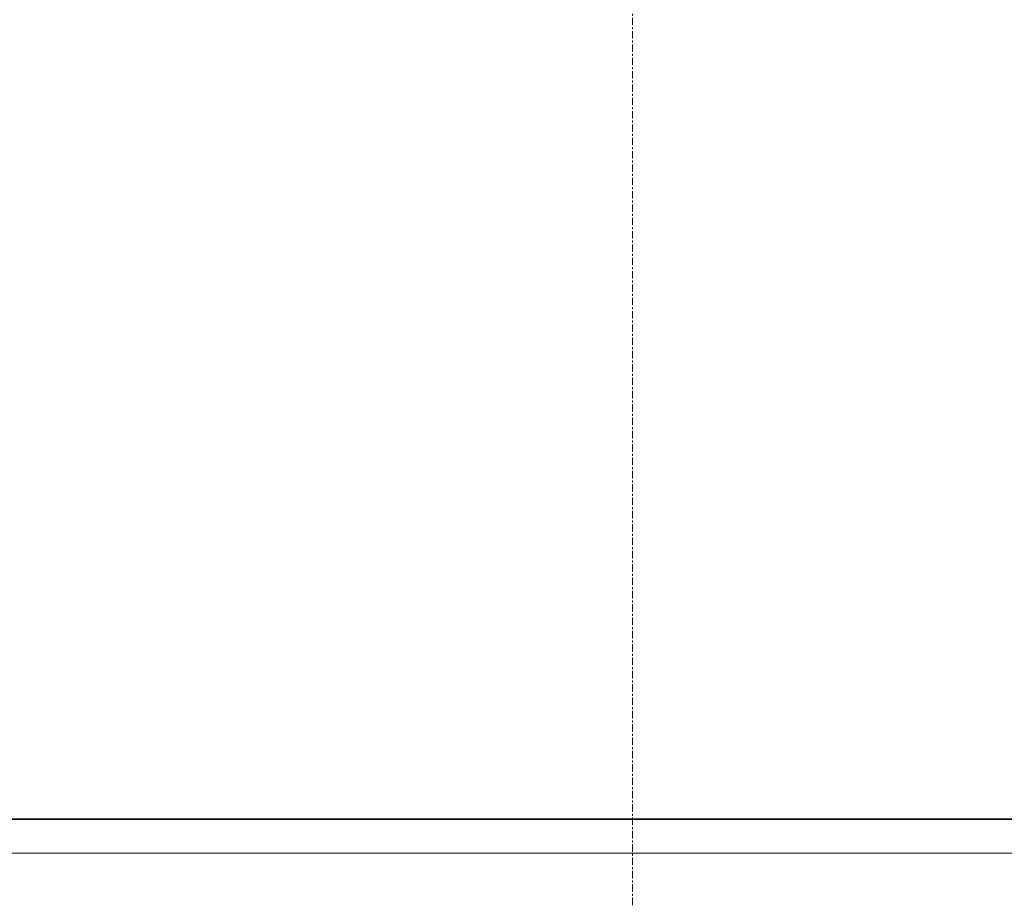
# Model space of a CAD drawing. Header units: millimetres. Extents: x 37681 to 219932, y -4585 to 8657.
# Tile 26 of 53: x 47114 to 48755, y 2468 to 3933. Entities that reach past the tile are written whole.
import ezdxf

# ---------------------------------------------------------------- set-up
doc = ezdxf.new("R2010")
doc.units = ezdxf.units.MM
doc.linetypes.add('ARC Grid Line', pattern=[22.225, 12.7, -3.175, 3.175, -3.175])
doc.linetypes.add('ARC Level Line', pattern=[32, 6, -5, 16, -5])
for name, color, linetype, lineweight in [('A--L$01A__Algemeen', 7, 'Continuous', 9), ('A--L$07A__Stramien', 1, 'Continuous', 13), ('A--L23__Vloeren', 3, 'Continuous', 9), ('A--LD30__DetailPenMiddel', 3, 'Continuous', 9), ('A--LR9__AlgVoorz', 7, 'Continuous', 9), ('AutoCAD onderlegger RVB 1e_dwg', 8, 'Continuous', 9), ('X-L0_C_projectielijn', 55, 'Continuous', 9), ('X-L21_C_buitenwanden', 10, 'Continuous', 30), ('X-L22_C_binnenwand', 250, 'Continuous', 15), ('X-L32_C_binnenwandopeningen', 3, 'Continuous', 9), ('X-L74_C_sanitair', 5, 'Continuous', 9)]:
    doc.layers.add(name, color=color, linetype=linetype, lineweight=lineweight)

# ---------------------------------------------------------------- blocks, each defined once
blk = doc.blocks.new('AutoCAD onderlegger RVB 1e_dwg_DVDVB_74_-S-_Wasbak-1528557-A')
at = {"layer": 'X-L74_C_sanitair'}
for p, q in [((48228.6, 2600), (48363.4, 2600)), ((48363.4, 2600), (48228.6, 2600)), ((48298.6, 2600), (48238.6, 2600)), ((48288.6, 2600), (48248.6, 2600)), ((48400.4, 2600), (48375.4, 2600)), ((48400.4, 2600), (48375.4, 2600)), ((48416.1, 2600), (48381.1, 2600)), ((48399.4, 2600), (48382.4, 2600))]:
    blk.add_line(p, q, dxfattribs=at)
at = {"layer": 'X-L74_C_sanitair', "flags": 128}
blk.add_lwpolyline([(48382.4, 2600), (48399.4, 2600), (48311.4, 2600)], dxfattribs=at)
at = {"layer": 'X-L74_C_sanitair'}
for points, weights in [([(48229.4, 2600), (48008.6, 2600), (48013.8, 2600)], [1, 0.707108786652, 1]), ([(48014.4, 2600), (48015.5, 2600), (48228.6, 2600)], [0.987271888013, 0.713617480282, 1]), ([(48014.5, 2600), (48014.4, 2600), (48014.4, 2600)], [1, 0.995118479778, 0.990399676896]), ([(48053.7, 2600), (48049.6, 2600), (48229.7, 2600)], [1, 0.707108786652, 1]), ([(48229.7, 2600), (48049.6, 2600), (48053.7, 2600)], [1, 0.707108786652, 1])]:
    blk.add_rational_spline(points, weights, degree=2, dxfattribs=at)
for points in [[(48013.8, 2600), (48014.5, 2600), (48014.5, 2600)], [(48054.5, 2600), (48054.1, 2600), (48053.7, 2600)], [(48053.7, 2600), (48054.1, 2600), (48054.5, 2600)], [(48228.6, 2600), (48346.9, 2600), (48464.4, 2600)], [(48464.4, 2600), (48346.9, 2600), (48229.4, 2600)]]:
    blk.add_open_spline(points, degree=2, dxfattribs=at)
blk = doc.blocks.new('AutoCAD onderlegger RVB 1e_dwg_DVDVB_74_-S-_Wasbak-1528558-A')
at = {"layer": 'X-L74_C_sanitair'}
for p, q in [((48228.6, 2600), (48363.4, 2600)), ((48363.4, 2600), (48228.6, 2600)), ((48298.6, 2600), (48238.6, 2600)), ((48288.6, 2600), (48248.6, 2600)), ((48400.4, 2600), (48375.4, 2600)), ((48400.4, 2600), (48375.4, 2600)), ((48416.1, 2600), (48381.1, 2600)), ((48399.4, 2600), (48382.4, 2600))]:
    blk.add_line(p, q, dxfattribs=at)
at = {"layer": 'X-L74_C_sanitair', "flags": 128}
blk.add_lwpolyline([(48382.4, 2600), (48399.4, 2600), (48311.4, 2600)], dxfattribs=at)
at = {"layer": 'X-L74_C_sanitair'}
for points, weights in [([(48229.4, 2600), (48008.6, 2600), (48013.8, 2600)], [1, 0.707108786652, 1]), ([(48014.4, 2600), (48015.5, 2600), (48228.6, 2600)], [0.987271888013, 0.713617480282, 1]), ([(48014.5, 2600), (48014.4, 2600), (48014.4, 2600)], [1, 0.995118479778, 0.990399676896]), ([(48053.7, 2600), (48049.6, 2600), (48229.7, 2600)], [1, 0.707108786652, 1]), ([(48229.7, 2600), (48049.6, 2600), (48053.7, 2600)], [1, 0.707108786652, 1])]:
    blk.add_rational_spline(points, weights, degree=2, dxfattribs=at)
for points in [[(48013.8, 2600), (48014.5, 2600), (48014.5, 2600)], [(48054.5, 2600), (48054.1, 2600), (48053.7, 2600)], [(48053.7, 2600), (48054.1, 2600), (48054.5, 2600)], [(48228.6, 2600), (48346.9, 2600), (48464.4, 2600)], [(48464.4, 2600), (48346.9, 2600), (48229.4, 2600)]]:
    blk.add_open_spline(points, degree=2, dxfattribs=at)
blk = doc.blocks.new('AutoCAD onderlegger RVB 1e_dwg_DVDVB_74_-S-_Wasbak-1528559-A')
at = {"layer": 'X-L74_C_sanitair'}
for p, q in [((48228.6, 2600), (48363.4, 2600)), ((48363.4, 2600), (48228.6, 2600)), ((48298.6, 2600), (48238.6, 2600)), ((48288.6, 2600), (48248.6, 2600)), ((48400.4, 2600), (48375.4, 2600)), ((48400.4, 2600), (48375.4, 2600)), ((48416.1, 2600), (48381.1, 2600)), ((48399.4, 2600), (48382.4, 2600))]:
    blk.add_line(p, q, dxfattribs=at)
at = {"layer": 'X-L74_C_sanitair', "flags": 128}
blk.add_lwpolyline([(48382.4, 2600), (48399.4, 2600), (48311.4, 2600)], dxfattribs=at)
at = {"layer": 'X-L74_C_sanitair'}
for points, weights in [([(48229.4, 2600), (48008.6, 2600), (48013.8, 2600)], [1, 0.707108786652, 1]), ([(48014.4, 2600), (48015.5, 2600), (48228.6, 2600)], [0.987271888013, 0.713617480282, 1]), ([(48014.5, 2600), (48014.4, 2600), (48014.4, 2600)], [1, 0.995118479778, 0.990399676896]), ([(48053.7, 2600), (48049.6, 2600), (48229.7, 2600)], [1, 0.707108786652, 1]), ([(48229.7, 2600), (48049.6, 2600), (48053.7, 2600)], [1, 0.707108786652, 1])]:
    blk.add_rational_spline(points, weights, degree=2, dxfattribs=at)
for points in [[(48013.8, 2600), (48014.5, 2600), (48014.5, 2600)], [(48054.5, 2600), (48054.1, 2600), (48053.7, 2600)], [(48053.7, 2600), (48054.1, 2600), (48054.5, 2600)], [(48228.6, 2600), (48346.9, 2600), (48464.4, 2600)], [(48464.4, 2600), (48346.9, 2600), (48229.4, 2600)]]:
    blk.add_open_spline(points, degree=2, dxfattribs=at)
blk = doc.blocks.new('AutoCAD onderlegger RVB 1e_dwg_DVDVB_74_-S-_Wasbak-1528564-A')
at = {"layer": 'X-L74_C_sanitair'}
for p, q in [((48228.6, 2600), (48363.4, 2600)), ((48363.4, 2600), (48228.6, 2600)), ((48298.6, 2600), (48238.6, 2600)), ((48288.6, 2600), (48248.6, 2600)), ((48400.4, 2600), (48375.4, 2600)), ((48400.4, 2600), (48375.4, 2600)), ((48416.1, 2600), (48381.1, 2600)), ((48399.4, 2600), (48382.4, 2600))]:
    blk.add_line(p, q, dxfattribs=at)
at = {"layer": 'X-L74_C_sanitair', "flags": 128}
blk.add_lwpolyline([(48382.4, 2600), (48399.4, 2600), (48311.4, 2600)], dxfattribs=at)
at = {"layer": 'X-L74_C_sanitair'}
for points, weights in [([(48229.4, 2600), (48008.6, 2600), (48013.8, 2600)], [1, 0.707108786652, 1]), ([(48014.4, 2600), (48015.5, 2600), (48228.6, 2600)], [0.987271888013, 0.713617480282, 1]), ([(48014.5, 2600), (48014.4, 2600), (48014.4, 2600)], [1, 0.995118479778, 0.990399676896]), ([(48053.7, 2600), (48049.6, 2600), (48229.7, 2600)], [1, 0.707108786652, 1]), ([(48229.7, 2600), (48049.6, 2600), (48053.7, 2600)], [1, 0.707108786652, 1])]:
    blk.add_rational_spline(points, weights, degree=2, dxfattribs=at)
for points in [[(48013.8, 2600), (48014.5, 2600), (48014.5, 2600)], [(48054.5, 2600), (48054.1, 2600), (48053.7, 2600)], [(48053.7, 2600), (48054.1, 2600), (48054.5, 2600)], [(48228.6, 2600), (48346.9, 2600), (48464.4, 2600)], [(48464.4, 2600), (48346.9, 2600), (48229.4, 2600)]]:
    blk.add_open_spline(points, degree=2, dxfattribs=at)
blk = doc.blocks.new('AutoCAD onderlegger RVB 1e_dwg_DVDVB_74_-S-_Wasbak-1528613-A')
at = {"layer": 'X-L74_C_sanitair'}
for p, q in [((48228.6, 2600), (48363.4, 2600)), ((48363.4, 2600), (48228.6, 2600)), ((48298.6, 2600), (48238.6, 2600)), ((48288.6, 2600), (48248.6, 2600)), ((48400.4, 2600), (48375.4, 2600)), ((48400.4, 2600), (48375.4, 2600)), ((48416.1, 2600), (48381.1, 2600)), ((48399.4, 2600), (48382.4, 2600))]:
    blk.add_line(p, q, dxfattribs=at)
at = {"layer": 'X-L74_C_sanitair', "flags": 128}
blk.add_lwpolyline([(48382.4, 2600), (48399.4, 2600), (48311.4, 2600)], dxfattribs=at)
at = {"layer": 'X-L74_C_sanitair'}
for points, weights in [([(48229.4, 2600), (48008.6, 2600), (48013.8, 2600)], [1, 0.707108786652, 1]), ([(48014.4, 2600), (48015.5, 2600), (48228.6, 2600)], [0.987271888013, 0.713617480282, 1]), ([(48014.5, 2600), (48014.4, 2600), (48014.4, 2600)], [1, 0.995118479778, 0.990399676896]), ([(48053.7, 2600), (48049.6, 2600), (48229.7, 2600)], [1, 0.707108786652, 1]), ([(48229.7, 2600), (48049.6, 2600), (48053.7, 2600)], [1, 0.707108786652, 1])]:
    blk.add_rational_spline(points, weights, degree=2, dxfattribs=at)
for points in [[(48013.8, 2600), (48014.5, 2600), (48014.5, 2600)], [(48054.5, 2600), (48054.1, 2600), (48053.7, 2600)], [(48053.7, 2600), (48054.1, 2600), (48054.5, 2600)], [(48228.6, 2600), (48346.9, 2600), (48464.4, 2600)], [(48464.4, 2600), (48346.9, 2600), (48229.4, 2600)]]:
    blk.add_open_spline(points, degree=2, dxfattribs=at)
blk = doc.blocks.new('AutoCAD onderlegger RVB 1e_dwg_DVDVB_74_-S-_Wasbak-1528614-A')
at = {"layer": 'X-L74_C_sanitair'}
for p, q in [((48228.6, 2600), (48363.4, 2600)), ((48363.4, 2600), (48228.6, 2600)), ((48298.6, 2600), (48238.6, 2600)), ((48288.6, 2600), (48248.6, 2600)), ((48400.4, 2600), (48375.4, 2600)), ((48400.4, 2600), (48375.4, 2600)), ((48416.1, 2600), (48381.1, 2600)), ((48399.4, 2600), (48382.4, 2600))]:
    blk.add_line(p, q, dxfattribs=at)
at = {"layer": 'X-L74_C_sanitair', "flags": 128}
blk.add_lwpolyline([(48382.4, 2600), (48399.4, 2600), (48311.4, 2600)], dxfattribs=at)
at = {"layer": 'X-L74_C_sanitair'}
for points, weights in [([(48229.4, 2600), (48008.6, 2600), (48013.8, 2600)], [1, 0.707108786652, 1]), ([(48014.4, 2600), (48015.5, 2600), (48228.6, 2600)], [0.987271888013, 0.713617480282, 1]), ([(48014.5, 2600), (48014.4, 2600), (48014.4, 2600)], [1, 0.995118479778, 0.990399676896]), ([(48053.7, 2600), (48049.6, 2600), (48229.7, 2600)], [1, 0.707108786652, 1]), ([(48229.7, 2600), (48049.6, 2600), (48053.7, 2600)], [1, 0.707108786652, 1])]:
    blk.add_rational_spline(points, weights, degree=2, dxfattribs=at)
for points in [[(48013.8, 2600), (48014.5, 2600), (48014.5, 2600)], [(48054.5, 2600), (48054.1, 2600), (48053.7, 2600)], [(48053.7, 2600), (48054.1, 2600), (48054.5, 2600)], [(48228.6, 2600), (48346.9, 2600), (48464.4, 2600)], [(48464.4, 2600), (48346.9, 2600), (48229.4, 2600)]]:
    blk.add_open_spline(points, degree=2, dxfattribs=at)
blk = doc.blocks.new('AutoCAD onderlegger RVB 1e_dwg_DVDVB_74_-S-_Wasbak-1528630-A')
at = {"layer": 'X-L74_C_sanitair'}
for p, q in [((48228.6, 2600), (48363.4, 2600)), ((48363.4, 2600), (48228.6, 2600)), ((48298.6, 2600), (48238.6, 2600)), ((48288.6, 2600), (48248.6, 2600)), ((48400.4, 2600), (48375.4, 2600)), ((48400.4, 2600), (48375.4, 2600)), ((48416.1, 2600), (48381.1, 2600)), ((48399.4, 2600), (48382.4, 2600))]:
    blk.add_line(p, q, dxfattribs=at)
at = {"layer": 'X-L74_C_sanitair', "flags": 128}
blk.add_lwpolyline([(48382.4, 2600), (48399.4, 2600), (48311.4, 2600)], dxfattribs=at)
at = {"layer": 'X-L74_C_sanitair'}
for points, weights in [([(48229.4, 2600), (48008.6, 2600), (48013.8, 2600)], [1, 0.707108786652, 1]), ([(48014.4, 2600), (48015.4, 2600), (48228.6, 2600)], [0.987340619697, 0.713581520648, 1]), ([(48014.5, 2600), (48014.4, 2600), (48014.4, 2600)], [1, 0.995145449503, 0.990451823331]), ([(48053.7, 2600), (48049.6, 2600), (48229.7, 2600)], [1, 0.707108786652, 1]), ([(48229.7, 2600), (48049.6, 2600), (48053.7, 2600)], [1, 0.707108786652, 1])]:
    blk.add_rational_spline(points, weights, degree=2, dxfattribs=at)
for points in [[(48013.8, 2600), (48014.5, 2600), (48014.5, 2600)], [(48054.5, 2600), (48054.1, 2600), (48053.7, 2600)], [(48053.7, 2600), (48054.1, 2600), (48054.5, 2600)], [(48228.6, 2600), (48346.9, 2600), (48464.4, 2600)], [(48464.4, 2600), (48346.9, 2600), (48229.4, 2600)]]:
    blk.add_open_spline(points, degree=2, dxfattribs=at)
blk = doc.blocks.new('AutoCAD onderlegger RVB 1e_dwg_DVDVB_74_-S-_Wasbak-1528631-A')
at = {"layer": 'X-L74_C_sanitair'}
for p, q in [((48228.6, 2600), (48363.4, 2600)), ((48363.4, 2600), (48228.6, 2600)), ((48298.6, 2600), (48238.6, 2600)), ((48288.6, 2600), (48248.6, 2600)), ((48400.4, 2600), (48375.4, 2600)), ((48400.4, 2600), (48375.4, 2600)), ((48416.1, 2600), (48381.1, 2600)), ((48399.4, 2600), (48382.4, 2600))]:
    blk.add_line(p, q, dxfattribs=at)
at = {"layer": 'X-L74_C_sanitair', "flags": 128}
blk.add_lwpolyline([(48382.4, 2600), (48399.4, 2600), (48311.4, 2600)], dxfattribs=at)
at = {"layer": 'X-L74_C_sanitair'}
for points, weights in [([(48229.4, 2600), (48008.6, 2600), (48013.8, 2600)], [1, 0.707108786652, 1]), ([(48014.4, 2600), (48015.4, 2600), (48228.6, 2600)], [0.987340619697, 0.713581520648, 1]), ([(48014.5, 2600), (48014.4, 2600), (48014.4, 2600)], [1, 0.995145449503, 0.990451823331]), ([(48053.7, 2600), (48049.6, 2600), (48229.7, 2600)], [1, 0.707108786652, 1]), ([(48229.7, 2600), (48049.6, 2600), (48053.7, 2600)], [1, 0.707108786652, 1])]:
    blk.add_rational_spline(points, weights, degree=2, dxfattribs=at)
for points in [[(48013.8, 2600), (48014.5, 2600), (48014.5, 2600)], [(48054.5, 2600), (48054.1, 2600), (48053.7, 2600)], [(48053.7, 2600), (48054.1, 2600), (48054.5, 2600)], [(48228.6, 2600), (48346.9, 2600), (48464.4, 2600)], [(48464.4, 2600), (48346.9, 2600), (48229.4, 2600)]]:
    blk.add_open_spline(points, degree=2, dxfattribs=at)
blk = doc.blocks.new('AutoCAD onderlegger RVB 1e_dwg_DVDVB_74_-S-_Aanrecht-1528669-A')
at = {"layer": 'X-L74_C_sanitair'}
for p, q in [((48614.4, 2600), (50414.4, 2600)), ((50414.4, 2600), (48614.4, 2600))]:
    blk.add_line(p, q, dxfattribs=at)
blk = doc.blocks.new('AutoCAD onderlegger RVB 1e_dwg_DVDVB_32_-S-_Raam-1528679-A')
at = {"layer": 'X-L32_C_binnenwandopeningen', "color": 1}
blk.add_line((48377.4, 2600), (48707.4, 2600), dxfattribs=at)
blk.add_line((48377.4, 2600), (48707.4, 2600), dxfattribs=at)
at = {"layer": 'X-L32_C_binnenwandopeningen'}
for p, q in [((48707.4, 2600), (48377.4, 2600)), ((48377.4, 2600), (48707.4, 2600))]:
    blk.add_line(p, q, dxfattribs=at)
blk = doc.blocks.new('AutoCAD onderlegger RVB 1e_dwg_DVDVB_32_-S-_Raam-1528680-A')
at = {"layer": 'X-L32_C_binnenwandopeningen', "color": 1}
blk.add_line((48377.4, 2600), (48707.4, 2600), dxfattribs=at)
blk.add_line((48377.4, 2600), (48707.4, 2600), dxfattribs=at)
at = {"layer": 'X-L32_C_binnenwandopeningen'}
for p, q in [((48707.4, 2600), (48377.4, 2600)), ((48377.4, 2600), (48707.4, 2600))]:
    blk.add_line(p, q, dxfattribs=at)
blk = doc.blocks.new('AutoCAD onderlegger RVB 1e_dwg_DVDVB_32_-S-_Raam-1528681-A')
at = {"layer": 'X-L32_C_binnenwandopeningen', "color": 1}
blk.add_line((48377.4, 2600), (48707.4, 2600), dxfattribs=at)
blk.add_line((48377.4, 2600), (48707.4, 2600), dxfattribs=at)
at = {"layer": 'X-L32_C_binnenwandopeningen'}
for p, q in [((48707.4, 2600), (48377.4, 2600)), ((48377.4, 2600), (48707.4, 2600))]:
    blk.add_line(p, q, dxfattribs=at)
blk = doc.blocks.new('AutoCAD onderlegger RVB 1e_dwg_DVDVB_32_-S-_Raam-1528682-A')
at = {"layer": 'X-L32_C_binnenwandopeningen', "color": 1}
blk.add_line((48377.4, 2600), (48707.4, 2600), dxfattribs=at)
blk.add_line((48377.4, 2600), (48707.4, 2600), dxfattribs=at)
at = {"layer": 'X-L32_C_binnenwandopeningen'}
for p, q in [((48707.4, 2600), (48377.4, 2600)), ((48377.4, 2600), (48707.4, 2600))]:
    blk.add_line(p, q, dxfattribs=at)
blk = doc.blocks.new('AutoCAD onderlegger RVB 1e_dwg_DVDVB_32_-S-_Raam-1528683-A')
at = {"layer": 'X-L32_C_binnenwandopeningen', "color": 1}
blk.add_line((48377.4, 2600), (48707.4, 2600), dxfattribs=at)
blk.add_line((48377.4, 2600), (48707.4, 2600), dxfattribs=at)
at = {"layer": 'X-L32_C_binnenwandopeningen'}
for p, q in [((48707.4, 2600), (48377.4, 2600)), ((48377.4, 2600), (48707.4, 2600))]:
    blk.add_line(p, q, dxfattribs=at)
blk = doc.blocks.new('AutoCAD onderlegger RVB 1e_dwg_DVDVB_32_-S-_Raam-1528684-A')
at = {"layer": 'X-L32_C_binnenwandopeningen', "color": 1}
blk.add_line((48377.4, 2600), (48707.4, 2600), dxfattribs=at)
blk.add_line((48377.4, 2600), (48707.4, 2600), dxfattribs=at)
at = {"layer": 'X-L32_C_binnenwandopeningen'}
for p, q in [((48707.4, 2600), (48377.4, 2600)), ((48377.4, 2600), (48707.4, 2600))]:
    blk.add_line(p, q, dxfattribs=at)
blk = doc.blocks.new('AutoCAD onderlegger RVB 1e_dwg_DVDVB_32_-S-_Raam-1528685-A')
at = {"layer": 'X-L32_C_binnenwandopeningen', "color": 1}
blk.add_line((48377.4, 2600), (48707.4, 2600), dxfattribs=at)
blk.add_line((48377.4, 2600), (48707.4, 2600), dxfattribs=at)
at = {"layer": 'X-L32_C_binnenwandopeningen'}
for p, q in [((48707.4, 2600), (48377.4, 2600)), ((48377.4, 2600), (48707.4, 2600))]:
    blk.add_line(p, q, dxfattribs=at)
blk = doc.blocks.new('AutoCAD onderlegger RVB 1e_dwg_DVDVB_32_-S-_Deur-1528780-A')
at = {"layer": 'X-L32_C_binnenwandopeningen'}
for p, q in [((47219.4, 2600), (47059.4, 2600)), ((47059.4, 2600), (47219.4, 2600)), ((47219.4, 2600), (47059.4, 2600)), ((47219.4, 2600), (47059.4, 2600))]:
    blk.add_line(p, q, dxfattribs=at)
blk = doc.blocks.new('AutoCAD onderlegger RVB 1e_dwg_DVDVB_32_-S-_Deur-1528781-A')
at = {"layer": 'X-L32_C_binnenwandopeningen'}
for p, q in [((47219.4, 2600), (47059.4, 2600)), ((47059.4, 2600), (47219.4, 2600)), ((47219.4, 2600), (47059.4, 2600)), ((47219.4, 2600), (47059.4, 2600))]:
    blk.add_line(p, q, dxfattribs=at)
blk = doc.blocks.new('AutoCAD onderlegger RVB 1e_dwg_DVDVB_32_-S-_Deur-1528793-A')
at = {"layer": 'X-L32_C_binnenwandopeningen'}
for p, q in [((47219.4, 2600), (47059.4, 2600)), ((47059.4, 2600), (47219.4, 2600)), ((47219.4, 2600), (47059.4, 2600)), ((47219.4, 2600), (47059.4, 2600))]:
    blk.add_line(p, q, dxfattribs=at)
blk = doc.blocks.new('AutoCAD onderlegger RVB 1e_dwg_DVDVB_32_-S-_Deur-1528827-A')
at = {"layer": 'X-L32_C_binnenwandopeningen'}
for p, q in [((48277.4, 2600), (47377.5, 2600)), ((47377.5, 2600), (48277.4, 2600)), ((48277.4, 2600), (47377.5, 2600))]:
    blk.add_line(p, q, dxfattribs=at)
blk = doc.blocks.new('AutoCAD onderlegger RVB 1e_dwg_DVDVB_32_-S-_Deur-1528829-A')
at = {"layer": 'X-L32_C_binnenwandopeningen'}
for p, q in [((48277.4, 2600), (47377.5, 2600)), ((47377.5, 2600), (48277.4, 2600)), ((48277.4, 2600), (47377.5, 2600))]:
    blk.add_line(p, q, dxfattribs=at)
blk = doc.blocks.new('AutoCAD onderlegger RVB 1e_dwg_DVDVB_32_-S-_Deur-1528830-A')
at = {"layer": 'X-L32_C_binnenwandopeningen'}
for p, q in [((47219.4, 2600), (47059.4, 2600)), ((47059.4, 2600), (47219.4, 2600)), ((47219.4, 2600), (47059.4, 2600)), ((47219.4, 2600), (47059.4, 2600))]:
    blk.add_line(p, q, dxfattribs=at)
blk = doc.blocks.new('AutoCAD onderlegger RVB 1e_dwg_DVDVB_32_-S-_Deur-1528831-A')
at = {"layer": 'X-L32_C_binnenwandopeningen'}
for p, q in [((48277.4, 2600), (47377.5, 2600)), ((47377.5, 2600), (48277.4, 2600)), ((48277.4, 2600), (47377.5, 2600))]:
    blk.add_line(p, q, dxfattribs=at)
blk = doc.blocks.new('AutoCAD onderlegger RVB 1e_dwg_DVDVB_32_-S-_Deur-1528832-A')
at = {"layer": 'X-L32_C_binnenwandopeningen'}
for p, q in [((48277.4, 2600), (47377.5, 2600)), ((47377.5, 2600), (48277.4, 2600)), ((48277.4, 2600), (47377.5, 2600))]:
    blk.add_line(p, q, dxfattribs=at)
blk = doc.blocks.new('AutoCAD onderlegger RVB 1e_dwg_DVDVB_32_-S-_Deur-1528835-A')
at = {"layer": 'X-L32_C_binnenwandopeningen'}
for p, q in [((47219.4, 2600), (47059.4, 2600)), ((47059.4, 2600), (47219.4, 2600)), ((47219.4, 2600), (47059.4, 2600)), ((47219.4, 2600), (47059.4, 2600))]:
    blk.add_line(p, q, dxfattribs=at)
blk = doc.blocks.new('AutoCAD onderlegger RVB 1e_dwg_DVDVB_32_-S-_Deur-1528836-A')
at = {"layer": 'X-L32_C_binnenwandopeningen'}
for p, q in [((47219.4, 2600), (47059.4, 2600)), ((47059.4, 2600), (47219.4, 2600)), ((47219.4, 2600), (47059.4, 2600)), ((47219.4, 2600), (47059.4, 2600))]:
    blk.add_line(p, q, dxfattribs=at)
blk = doc.blocks.new('AutoCAD onderlegger RVB 1e_dwg_DVDVB_32_-S-_Deur-1528837-A')
at = {"layer": 'X-L32_C_binnenwandopeningen'}
for p, q in [((48277.4, 2600), (47377.5, 2600)), ((47377.5, 2600), (48277.4, 2600)), ((48277.4, 2600), (47377.5, 2600))]:
    blk.add_line(p, q, dxfattribs=at)
blk = doc.blocks.new('AutoCAD onderlegger RVB 1e_dwg_DVDVB_32_-S-_Deur-1528840-A')
at = {"layer": 'X-L32_C_binnenwandopeningen'}
for p, q in [((48277.4, 2600), (47377.5, 2600)), ((47377.5, 2600), (48277.4, 2600)), ((48277.4, 2600), (47377.5, 2600))]:
    blk.add_line(p, q, dxfattribs=at)
blk = doc.blocks.new('AutoCAD onderlegger RVB 1e_dwg_DVDVB_32_-S-_Deur-1528841-A')
at = {"layer": 'X-L32_C_binnenwandopeningen'}
for p, q in [((47219.4, 2600), (47059.4, 2600)), ((47059.4, 2600), (47219.4, 2600)), ((47219.4, 2600), (47059.4, 2600)), ((47219.4, 2600), (47059.4, 2600))]:
    blk.add_line(p, q, dxfattribs=at)
blk = doc.blocks.new('AutoCAD onderlegger RVB 1e_dwg_DVDVB_32_-S-_Deur-1528842-A')
at = {"layer": 'X-L32_C_binnenwandopeningen'}
for p, q in [((47219.4, 2600), (47059.4, 2600)), ((47059.4, 2600), (47219.4, 2600)), ((47219.4, 2600), (47059.4, 2600)), ((47219.4, 2600), (47059.4, 2600))]:
    blk.add_line(p, q, dxfattribs=at)
blk = doc.blocks.new('AutoCAD onderlegger RVB 1e_dwg_DVDVB_32_-S-_Deur-1528843-A')
at = {"layer": 'X-L32_C_binnenwandopeningen'}
for p, q in [((48277.4, 2600), (47377.5, 2600)), ((47377.5, 2600), (48277.4, 2600)), ((48277.4, 2600), (47377.5, 2600))]:
    blk.add_line(p, q, dxfattribs=at)
blk = doc.blocks.new('AutoCAD onderlegger RVB 1e_dwg_DVDVB_32_-S-_Deur-1528933-A')
at = {"layer": 'X-L32_C_binnenwandopeningen'}
for p, q in [((48277.4, 2600), (47377.5, 2600)), ((47377.5, 2600), (48277.4, 2600)), ((48277.4, 2600), (47377.5, 2600))]:
    blk.add_line(p, q, dxfattribs=at)
blk = doc.blocks.new('AutoCAD onderlegger RVB 1e_dwg_DVDVB_32_-S-_Deur-1528946-A')
at = {"layer": 'X-L32_C_binnenwandopeningen'}
for p, q in [((48277.4, 2600), (47377.5, 2600)), ((47377.5, 2600), (48277.4, 2600)), ((48277.4, 2600), (47377.5, 2600))]:
    blk.add_line(p, q, dxfattribs=at)
blk = doc.blocks.new('AutoCAD onderlegger RVB 1e_dwg_DVDVB_32_-S-_DraairichtingEnkel-1529048-A')
at = {"layer": 'X-L32_C_binnenwandopeningen'}
blk.add_line((47004.4, 2600), (47904.4, 2600), dxfattribs=at)
blk.add_line((47004.4, 2600), (47904.4, 2600), dxfattribs=at)
blk = doc.blocks.new('AutoCAD onderlegger RVB 1e_dwg_DVDVB_32_-S-_DraairichtingEnkel-1529120-A')
at = {"layer": 'X-L32_C_binnenwandopeningen'}
for p, q in [((47589.4, 2600), (46689.4, 2600)), ((46689.4, 2600), (47589.4, 2600))]:
    blk.add_line(p, q, dxfattribs=at)
blk = doc.blocks.new('AutoCAD onderlegger RVB 1e_dwg_DVDVB_32_-S-_DraairichtingEnkel-1529122-A')
at = {"layer": 'X-L32_C_binnenwandopeningen'}
blk.add_line((47377.5, 2600), (48277.4, 2600), dxfattribs=at)
blk = doc.blocks.new('AutoCAD onderlegger RVB 1e_dwg_DVDVB_32_-S-_DraairichtingEnkel-1529123-A')
at = {"layer": 'X-L32_C_binnenwandopeningen'}
blk.add_line((46689.4, 2600), (47589.4, 2600), dxfattribs=at)
blk.add_line((46689.4, 2600), (47589.4, 2600), dxfattribs=at)
blk = doc.blocks.new('AutoCAD onderlegger RVB 1e_dwg_DVDVB_32_-S-_DraairichtingEnkel-1529124-A')
at = {"layer": 'X-L32_C_binnenwandopeningen'}
blk.add_line((48277.4, 2600), (47377.5, 2600), dxfattribs=at)
blk = doc.blocks.new('AutoCAD onderlegger RVB 1e_dwg_DVDVB_32_-S-_DraairichtingEnkel-1529125-A')
at = {"layer": 'X-L32_C_binnenwandopeningen'}
for p, q in [((47589.4, 2600), (46689.4, 2600)), ((46689.4, 2600), (47589.4, 2600))]:
    blk.add_line(p, q, dxfattribs=at)
blk = doc.blocks.new('AutoCAD onderlegger RVB 1e_dwg_DVDVB_32_-S-_DraairichtingEnkel-1529126-A')
at = {"layer": 'X-L32_C_binnenwandopeningen'}
blk.add_line((47139.4, 2600), (48039.4, 2600), dxfattribs=at)
blk.add_line((47139.4, 2600), (48039.4, 2600), dxfattribs=at)
blk = doc.blocks.new('AutoCAD onderlegger RVB 1e_dwg_DVDVB_32_-S-_DraairichtingEnkel-1529127-A')
at = {"layer": 'X-L32_C_binnenwandopeningen'}
blk.add_line((47139.4, 2600), (47899.4, 2600), dxfattribs=at)
blk.add_line((47139.4, 2600), (47899.4, 2600), dxfattribs=at)
blk = doc.blocks.new('AutoCAD onderlegger RVB 1e_dwg_DVDVB_32_-S-_DraairichtingEnkel-1529128-A')
at = {"layer": 'X-L32_C_binnenwandopeningen'}
blk.add_line((47377.5, 2600), (48277.4, 2600), dxfattribs=at)
blk = doc.blocks.new('AutoCAD onderlegger RVB 1e_dwg_DVDVB_32_-S-_DraairichtingEnkel-1529129-A')
at = {"layer": 'X-L32_C_binnenwandopeningen'}
blk.add_line((46689.4, 2600), (47589.4, 2600), dxfattribs=at)
blk.add_line((46689.4, 2600), (47589.4, 2600), dxfattribs=at)
blk = doc.blocks.new('AutoCAD onderlegger RVB 1e_dwg_DVDVB_32_-S-_DraairichtingEnkel-1529130-A')
at = {"layer": 'X-L32_C_binnenwandopeningen'}
for p, q in [((47589.4, 2600), (46689.4, 2600)), ((46689.4, 2600), (47589.4, 2600))]:
    blk.add_line(p, q, dxfattribs=at)
blk = doc.blocks.new('AutoCAD onderlegger RVB 1e_dwg_DVDVB_32_-S-_DraairichtingEnkel-1529141-A')
at = {"layer": 'X-L32_C_binnenwandopeningen'}
blk.add_line((47377.5, 2600), (48277.4, 2600), dxfattribs=at)
blk = doc.blocks.new('AutoCAD onderlegger RVB 1e_dwg_DVDVB_32_-S-_DraairichtingEnkel-1529142-A')
at = {"layer": 'X-L32_C_binnenwandopeningen'}
blk.add_line((46689.4, 2600), (47589.4, 2600), dxfattribs=at)
blk.add_line((46689.4, 2600), (47589.4, 2600), dxfattribs=at)
blk = doc.blocks.new('AutoCAD onderlegger RVB 1e_dwg_DVDVB_32_-S-_DraairichtingEnkel-1529149-A')
at = {"layer": 'X-L32_C_binnenwandopeningen'}
blk.add_line((48277.4, 2600), (47377.5, 2600), dxfattribs=at)
blk = doc.blocks.new('AutoCAD onderlegger RVB 1e_dwg_DVDVB_32_-S-_DraairichtingEnkel-1529150-A')
at = {"layer": 'X-L32_C_binnenwandopeningen'}
blk.add_line((47139.4, 2600), (48039.4, 2600), dxfattribs=at)
blk.add_line((47139.4, 2600), (48039.4, 2600), dxfattribs=at)
blk = doc.blocks.new('AutoCAD onderlegger RVB 1e_dwg_DVDVB_32_-S-_DraairichtingEnkel-1529151-A')
at = {"layer": 'X-L32_C_binnenwandopeningen'}
blk.add_line((47139.4, 2600), (47899.4, 2600), dxfattribs=at)
blk.add_line((47139.4, 2600), (47899.4, 2600), dxfattribs=at)
blk = doc.blocks.new('AutoCAD onderlegger RVB 1e_dwg_DVDVB_32_-S-_DraairichtingEnkel-1529152-A')
at = {"layer": 'X-L32_C_binnenwandopeningen'}
blk.add_line((47377.5, 2600), (48277.4, 2600), dxfattribs=at)
blk = doc.blocks.new('AutoCAD onderlegger RVB 1e_dwg_DVDVB_32_-S-_DraairichtingEnkel-1529153-A')
at = {"layer": 'X-L32_C_binnenwandopeningen'}
blk.add_line((46689.4, 2600), (47589.4, 2600), dxfattribs=at)
blk.add_line((46689.4, 2600), (47589.4, 2600), dxfattribs=at)
blk = doc.blocks.new('AutoCAD onderlegger RVB 1e_dwg_DVDVB_32_-S-_DraairichtingEnkel-1529154-A')
at = {"layer": 'X-L32_C_binnenwandopeningen'}
for p, q in [((47589.4, 2600), (46689.4, 2600)), ((46689.4, 2600), (47589.4, 2600))]:
    blk.add_line(p, q, dxfattribs=at)
blk = doc.blocks.new('AutoCAD onderlegger RVB 1e_dwg_DVDVB_32_-S-_DraairichtingEnkel-1529155-A')
at = {"layer": 'X-L32_C_binnenwandopeningen'}
blk.add_line((48277.4, 2600), (47377.5, 2600), dxfattribs=at)
blk = doc.blocks.new('AutoCAD onderlegger RVB 1e_dwg_DVDVB_32_-S-_DraairichtingEnkel-1529156-A')
at = {"layer": 'X-L32_C_binnenwandopeningen'}
blk.add_line((47139.4, 2600), (48039.4, 2600), dxfattribs=at)
blk.add_line((47139.4, 2600), (48039.4, 2600), dxfattribs=at)
blk = doc.blocks.new('AutoCAD onderlegger RVB 1e_dwg_DVDVB_32_-S-_DraairichtingEnkel-1529157-A')
at = {"layer": 'X-L32_C_binnenwandopeningen'}
blk.add_line((47139.4, 2600), (47899.4, 2600), dxfattribs=at)
blk.add_line((47139.4, 2600), (47899.4, 2600), dxfattribs=at)
blk = doc.blocks.new('AutoCAD onderlegger RVB 1e_dwg_DVDVB_32_-S-_DraairichtingEnkel-1529158-A')
at = {"layer": 'X-L32_C_binnenwandopeningen'}
blk.add_line((47377.5, 2600), (48277.4, 2600), dxfattribs=at)
blk = doc.blocks.new('AutoCAD onderlegger RVB 1e_dwg_DVDVB_32_-S-_DraairichtingEnkel-1529159-A')
at = {"layer": 'X-L32_C_binnenwandopeningen'}
blk.add_line((46689.4, 2600), (47589.4, 2600), dxfattribs=at)
blk.add_line((46689.4, 2600), (47589.4, 2600), dxfattribs=at)
blk = doc.blocks.new('AutoCAD onderlegger RVB 1e_dwg_DVDVB_32_-S-_DraairichtingEnkel-1529160-A')
at = {"layer": 'X-L32_C_binnenwandopeningen'}
for p, q in [((47589.4, 2600), (46689.4, 2600)), ((46689.4, 2600), (47589.4, 2600))]:
    blk.add_line(p, q, dxfattribs=at)
blk = doc.blocks.new('AutoCAD onderlegger RVB 1e_dwg_DVDVB_32_-S-_DraairichtingEnkel-1529161-A')
at = {"layer": 'X-L32_C_binnenwandopeningen'}
blk.add_line((48277.4, 2600), (47377.5, 2600), dxfattribs=at)
blk = doc.blocks.new('AutoCAD onderlegger RVB 1e_dwg_DVDVB_32_-S-_DraairichtingEnkel-1529162-A')
at = {"layer": 'X-L32_C_binnenwandopeningen'}
blk.add_line((47139.4, 2600), (48039.4, 2600), dxfattribs=at)
blk.add_line((47139.4, 2600), (48039.4, 2600), dxfattribs=at)
blk = doc.blocks.new('AutoCAD onderlegger RVB 1e_dwg_DVDVB_32_-S-_DraairichtingEnkel-1529163-A')
at = {"layer": 'X-L32_C_binnenwandopeningen'}
blk.add_line((47139.4, 2600), (47899.4, 2600), dxfattribs=at)
blk.add_line((47139.4, 2600), (47899.4, 2600), dxfattribs=at)
blk = doc.blocks.new('AutoCAD onderlegger RVB 1e_dwg-1528541-A')
at = {"layer": 'X-L0_C_projectielijn'}
blk.add_line((48677.4, 2600), (49787.4, 2600), dxfattribs=at)
at = {"layer": 'X-L21_C_buitenwanden'}
for p, q in [((53724.4, 2600), (42293.4, 2600)), ((42301.4, 2600), (48677.4, 2600)), ((43909.7, 2600), (54853.4, 2600)), ((48677.4, 2600), (47054.4, 2600)), ((47054.4, 2600), (53734.4, 2600))]:
    blk.add_line(p, q, dxfattribs=at)
at = {"layer": 'X-L22_C_binnenwand'}
for p, q in [((48407.4, 2600), (42293.4, 2600)), ((48407.4, 2600), (42293.4, 2600)), ((48407.4, 2600), (42293.4, 2600)), ((48407.4, 2600), (42293.4, 2600)), ((42293.4, 2600), (48407.4, 2600)), ((42293.4, 2600), (48407.4, 2600)), ((48407.4, 2600), (42293.4, 2600)), ((42293.4, 2600), (48407.4, 2600)), ((42293.4, 2600), (48407.4, 2600)), ((42293.4, 2600), (48407.4, 2600)), ((43557.4, 2600), (48407.4, 2600)), ((43557.4, 2600), (48407.4, 2600)), ((43557.4, 2600), (48407.4, 2600)), ((48407.4, 2600), (43557.4, 2600)), ((43557.4, 2600), (48407.4, 2600)), ((48407.4, 2600), (43557.4, 2600)), ((48407.4, 2600), (43557.4, 2600)), ((48407.4, 2600), (43557.4, 2600)), ((48407.4, 2600), (43903.4, 2600)), ((44170.4, 2600), (55180.4, 2600)), ((44207.4, 2600), (48407.4, 2600)), ((59040.4, 2600), (44261.4, 2600)), ((48464.4, 2600), (46459.4, 2600)), ((46459.4, 2600), (47189.4, 2600)), ((48464.4, 2600), (46739.4, 2600)), ((46739.4, 2600), (53464.4, 2600)), ((53464.4, 2600), (46739.4, 2600)), ((46739.4, 2600), (48614.4, 2600)), ((48464.4, 2600), (46739.4, 2600)), ((46739.4, 2600), (53464.4, 2600)), ((48464.4, 2600), (46739.4, 2600)), ((46739.4, 2600), (53464.4, 2600)), ((53464.4, 2600), (46739.4, 2600)), ((46739.4, 2600), (48464.4, 2600)), ((48614.4, 2600), (46739.4, 2600)), ((46739.4, 2600), (53464.4, 2600)), ((53464.4, 2600), (46739.4, 2600)), ((46739.4, 2600), (48464.4, 2600)), ((53464.4, 2600), (46739.4, 2600)), ((46739.4, 2600), (48464.4, 2600)), ((53464.4, 2600), (46739.4, 2600)), ((46739.4, 2600), (48464.4, 2600)), ((48464.4, 2600), (46739.4, 2600)), ((46739.4, 2600), (53464.4, 2600)), ((48464.4, 2600), (47189.4, 2600)), ((47189.4, 2600), (48464.4, 2600)), ((48464.4, 2600), (47189.4, 2600)), ((47189.4, 2600), (48464.4, 2600)), ((48464.4, 2600), (47189.4, 2600)), ((47189.4, 2600), (48464.4, 2600)), ((48464.4, 2600), (47189.4, 2600)), ((47189.4, 2600), (48464.4, 2600)), ((47189.4, 2600), (48464.4, 2600)), ((48614.4, 2600), (48464.4, 2600)), ((48614.4, 2600), (48464.4, 2600)), ((48614.4, 2600), (48464.4, 2600)), ((48464.4, 2600), (48614.4, 2600)), ((48464.4, 2600), (48614.4, 2600)), ((48464.4, 2600), (48614.4, 2600)), ((48464.4, 2600), (48614.4, 2600)), ((48614.4, 2600), (48464.4, 2600)), ((53464.4, 2600), (48614.4, 2600)), ((48614.4, 2600), (53464.4, 2600)), ((53464.4, 2600), (48614.4, 2600)), ((53464.4, 2600), (48614.4, 2600)), ((48614.4, 2600), (53464.4, 2600)), ((48914.4, 2600), (48614.4, 2600)), ((48614.4, 2600), (53464.4, 2600)), ((48614.4, 2600), (53464.4, 2600)), ((48614.4, 2600), (53464.4, 2600)), ((53464.4, 2600), (48614.4, 2600))]:
    blk.add_line(p, q, dxfattribs=at)
for name in ['AutoCAD onderlegger RVB 1e_dwg_DVDVB_32_-S-_DraairichtingEnkel-1529120-A', 'AutoCAD onderlegger RVB 1e_dwg_DVDVB_32_-S-_DraairichtingEnkel-1529123-A', 'AutoCAD onderlegger RVB 1e_dwg_DVDVB_32_-S-_DraairichtingEnkel-1529125-A', 'AutoCAD onderlegger RVB 1e_dwg_DVDVB_32_-S-_DraairichtingEnkel-1529129-A', 'AutoCAD onderlegger RVB 1e_dwg_DVDVB_32_-S-_DraairichtingEnkel-1529130-A', 'AutoCAD onderlegger RVB 1e_dwg_DVDVB_32_-S-_DraairichtingEnkel-1529142-A', 'AutoCAD onderlegger RVB 1e_dwg_DVDVB_32_-S-_DraairichtingEnkel-1529153-A', 'AutoCAD onderlegger RVB 1e_dwg_DVDVB_32_-S-_DraairichtingEnkel-1529154-A', 'AutoCAD onderlegger RVB 1e_dwg_DVDVB_32_-S-_DraairichtingEnkel-1529159-A', 'AutoCAD onderlegger RVB 1e_dwg_DVDVB_32_-S-_DraairichtingEnkel-1529160-A', 'AutoCAD onderlegger RVB 1e_dwg_DVDVB_32_-S-_DraairichtingEnkel-1529048-A', 'AutoCAD onderlegger RVB 1e_dwg_DVDVB_32_-S-_Deur-1528780-A', 'AutoCAD onderlegger RVB 1e_dwg_DVDVB_32_-S-_Deur-1528781-A', 'AutoCAD onderlegger RVB 1e_dwg_DVDVB_32_-S-_Deur-1528793-A', 'AutoCAD onderlegger RVB 1e_dwg_DVDVB_32_-S-_Deur-1528830-A', 'AutoCAD onderlegger RVB 1e_dwg_DVDVB_32_-S-_Deur-1528835-A', 'AutoCAD onderlegger RVB 1e_dwg_DVDVB_32_-S-_Deur-1528836-A', 'AutoCAD onderlegger RVB 1e_dwg_DVDVB_32_-S-_Deur-1528841-A', 'AutoCAD onderlegger RVB 1e_dwg_DVDVB_32_-S-_Deur-1528842-A', 'AutoCAD onderlegger RVB 1e_dwg_DVDVB_32_-S-_DraairichtingEnkel-1529126-A', 'AutoCAD onderlegger RVB 1e_dwg_DVDVB_32_-S-_DraairichtingEnkel-1529127-A', 'AutoCAD onderlegger RVB 1e_dwg_DVDVB_32_-S-_DraairichtingEnkel-1529150-A', 'AutoCAD onderlegger RVB 1e_dwg_DVDVB_32_-S-_DraairichtingEnkel-1529151-A', 'AutoCAD onderlegger RVB 1e_dwg_DVDVB_32_-S-_DraairichtingEnkel-1529156-A', 'AutoCAD onderlegger RVB 1e_dwg_DVDVB_32_-S-_DraairichtingEnkel-1529157-A', 'AutoCAD onderlegger RVB 1e_dwg_DVDVB_32_-S-_DraairichtingEnkel-1529162-A', 'AutoCAD onderlegger RVB 1e_dwg_DVDVB_32_-S-_DraairichtingEnkel-1529163-A', 'AutoCAD onderlegger RVB 1e_dwg_DVDVB_32_-S-_Deur-1528827-A', 'AutoCAD onderlegger RVB 1e_dwg_DVDVB_32_-S-_Deur-1528829-A', 'AutoCAD onderlegger RVB 1e_dwg_DVDVB_32_-S-_Deur-1528831-A', 'AutoCAD onderlegger RVB 1e_dwg_DVDVB_32_-S-_Deur-1528832-A', 'AutoCAD onderlegger RVB 1e_dwg_DVDVB_32_-S-_Deur-1528837-A', 'AutoCAD onderlegger RVB 1e_dwg_DVDVB_32_-S-_Deur-1528840-A', 'AutoCAD onderlegger RVB 1e_dwg_DVDVB_32_-S-_Deur-1528843-A', 'AutoCAD onderlegger RVB 1e_dwg_DVDVB_32_-S-_Deur-1528933-A', 'AutoCAD onderlegger RVB 1e_dwg_DVDVB_32_-S-_Deur-1528946-A', 'AutoCAD onderlegger RVB 1e_dwg_DVDVB_32_-S-_DraairichtingEnkel-1529122-A', 'AutoCAD onderlegger RVB 1e_dwg_DVDVB_32_-S-_DraairichtingEnkel-1529124-A', 'AutoCAD onderlegger RVB 1e_dwg_DVDVB_32_-S-_DraairichtingEnkel-1529128-A', 'AutoCAD onderlegger RVB 1e_dwg_DVDVB_32_-S-_DraairichtingEnkel-1529141-A', 'AutoCAD onderlegger RVB 1e_dwg_DVDVB_32_-S-_DraairichtingEnkel-1529149-A', 'AutoCAD onderlegger RVB 1e_dwg_DVDVB_32_-S-_DraairichtingEnkel-1529152-A', 'AutoCAD onderlegger RVB 1e_dwg_DVDVB_32_-S-_DraairichtingEnkel-1529155-A', 'AutoCAD onderlegger RVB 1e_dwg_DVDVB_32_-S-_DraairichtingEnkel-1529158-A', 'AutoCAD onderlegger RVB 1e_dwg_DVDVB_32_-S-_DraairichtingEnkel-1529161-A', 'AutoCAD onderlegger RVB 1e_dwg_DVDVB_74_-S-_Wasbak-1528557-A', 'AutoCAD onderlegger RVB 1e_dwg_DVDVB_74_-S-_Wasbak-1528558-A', 'AutoCAD onderlegger RVB 1e_dwg_DVDVB_74_-S-_Wasbak-1528559-A', 'AutoCAD onderlegger RVB 1e_dwg_DVDVB_74_-S-_Wasbak-1528564-A', 'AutoCAD onderlegger RVB 1e_dwg_DVDVB_74_-S-_Wasbak-1528613-A', 'AutoCAD onderlegger RVB 1e_dwg_DVDVB_74_-S-_Wasbak-1528614-A', 'AutoCAD onderlegger RVB 1e_dwg_DVDVB_74_-S-_Wasbak-1528630-A', 'AutoCAD onderlegger RVB 1e_dwg_DVDVB_74_-S-_Wasbak-1528631-A', 'AutoCAD onderlegger RVB 1e_dwg_DVDVB_32_-S-_Raam-1528679-A', 'AutoCAD onderlegger RVB 1e_dwg_DVDVB_32_-S-_Raam-1528680-A', 'AutoCAD onderlegger RVB 1e_dwg_DVDVB_32_-S-_Raam-1528681-A', 'AutoCAD onderlegger RVB 1e_dwg_DVDVB_32_-S-_Raam-1528682-A', 'AutoCAD onderlegger RVB 1e_dwg_DVDVB_32_-S-_Raam-1528683-A', 'AutoCAD onderlegger RVB 1e_dwg_DVDVB_32_-S-_Raam-1528684-A', 'AutoCAD onderlegger RVB 1e_dwg_DVDVB_32_-S-_Raam-1528685-A', 'AutoCAD onderlegger RVB 1e_dwg_DVDVB_74_-S-_Aanrecht-1528669-A']:
    blk.add_blockref(name, (0, 0))

msp = doc.modelspace()

# ---------------------------------------------------------------- linework, layer by layer
at = {"layer": 'A--L$01A__Algemeen', "linetype": 'ARC Level Line', "lineweight": 13}
msp.add_line((39735.9, 2600), (62011, 2600), dxfattribs=at)
at = {"layer": 'A--L$07A__Stramien', "linetype": 'ARC Grid Line'}
msp.add_line((48135.4, -3588.7), (48135.4, 7521.1), dxfattribs=at)
at = {"layer": 'A--L23__Vloeren', "lineweight": 15}
msp.add_line((59131.4, 2543), (44261.4, 2543), dxfattribs=at)
at = {"layer": 'A--LD30__DetailPenMiddel'}
msp.add_line((44261.4, 2600), (59131.4, 2600), dxfattribs=at)
at = {"layer": 'A--LR9__AlgVoorz', "flags": 128}
msp.add_lwpolyline([(55271.4, 2600), (59040.4, 2600), (44170.4, 2600), (44263, 2600), (48073.4, 2600), (48379.5, 2600), (52968.4, 2600), (53274.5, 2600), (55042.7, 2600), (55271.4, 2600)], close=True, dxfattribs=at)

# ---------------------------------------------------------------- block references
at = {"layer": 'AutoCAD onderlegger RVB 1e_dwg', "color": 30}
msp.add_blockref('AutoCAD onderlegger RVB 1e_dwg-1528541-A', (0, 0), dxfattribs=at)

doc.saveas('drawing.dxf')
